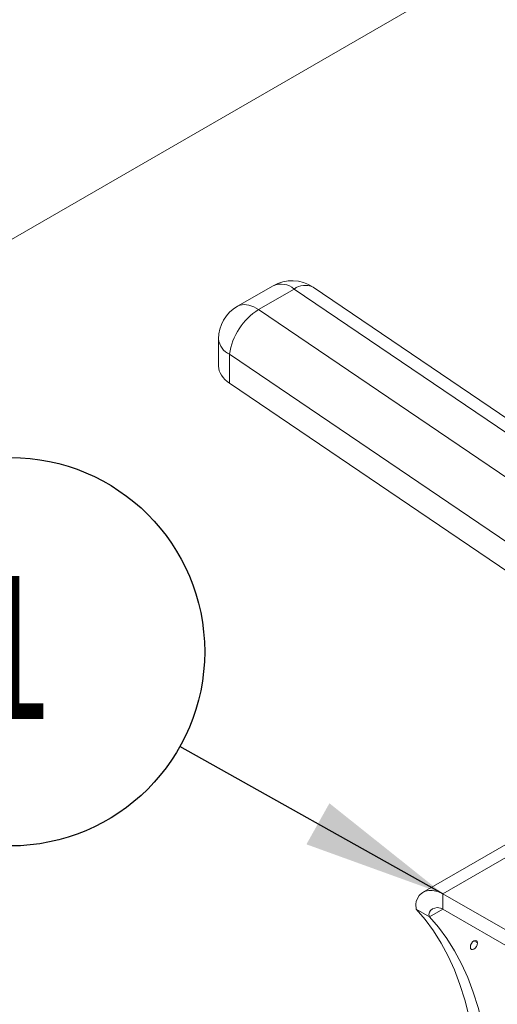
# Model space of a CAD drawing. Header units: millimetres. Extents: x 195 to 7681, y 65 to 5395.
# Tile 47 of 80: x 1620 to 1772, y 4041 to 4355. Entities that reach past the tile are written whole.
import ezdxf

# ---------------------------------------------------------------- set-up
doc = ezdxf.new("R2010")
doc.units = ezdxf.units.MM
doc.layers.add('COTAS', color=1, linetype='Continuous')
doc.styles.add('SLDTEXTSTYLE3', font='TXT', dxfattribs={"width": 0.75})
doc.dimstyles.new('SLDDIMSTYLE1', dxfattribs={"dimtxt": 0.18, "dimasz": 45.5, "dimexe": 0, "dimexo": 0.0625, "dimgap": 0, "dimtad": 0, "dimtih": 1, "dimtoh": 1, "dimdec": 0, "dimrnd": 1e-09, "dimzin": 0, "dimdsep": 46, "dimtxsty": 'Standard', "dimsah": 1, "dimcen": 0.09, "dimadec": 0, "dimazin": 0, "dimtfac": 45.5, "dimtdec": 0, "dimtofl": 0, "dimtmove": 0, "dimatfit": 3, "dimfxl": 1, "dimfrac": 2, "dimtolj": 1, "dimtzin": 0, "dimarcsym": 0})

# ---------------------------------------------------------------- blocks, each defined once
blk = doc.blocks.new('SW_NOTE_0_23')
at = {"layer": 'COTAS', "color": 0, "ltscale": 13}
blk.add_circle((-53.91, 30.18), 61.78, dxfattribs=at)
at = {"layer": 'COTAS', "color": 0, "ltscale": 13, "insert": (-53.85, 54.29), "char_height": 45.5, "attachment_point": 2, "style": 'SLDTEXTSTYLE3'}
blk.add_mtext('1', dxfattribs=at)

msp = doc.modelspace()

# ---------------------------------------------------------------- linework, layer by layer
at = {"color": 7, "linetype": 'Continuous', "lineweight": 18, "ltscale": 13}
for p, q in [((1266.33, 4082.14), (1746.43, 4359.29)), ((1700.33, 4269.93), (1689.01, 4263.4)), ((1827.62, 4191.77), (1713.06, 4269.47)), ((1695.75, 4262.34), (1707.07, 4268.87)), ((1707.07, 4268.87), (1821.61, 4191.18)), ((1810.3, 4184.64), (1695.75, 4262.34)), ((1683.01, 4253.01), (1683.01, 4244.38)), ((1686.53, 4238.88), (1686.53, 4248.11)), ((1686.53, 4248.11), (1796.58, 4173.46)), ((1794.36, 4165.73), (1686.53, 4238.88)), ((1798.74, 4106.24), (1747.9, 4076.89)), ((1754.3, 4076.53), (1787.15, 4095.49)), ((1754.3, 4071.63), (1754.3, 4076.53)), ((1850.47, 4021.02), (1754.3, 4076.53)), ((1750.06, 4069.18), (1745.82, 4071.63)), ((1754.3, 4071.63), (1750.06, 4069.18)), ((1754.3, 4071.63), (1850.47, 4016.12)), ((1764.2, 4061.51), (1765.33, 4060.85))]:
    msp.add_line(p, q, dxfattribs=at)
at = {"color": 7, "linetype": 'Continuous', "lineweight": 18, "ltscale": 13, "flags": 128}
for points in [[(1695.75, 4262.34), (1694.19, 4263.24), (1692.66, 4263.78), (1691.2, 4263.96), (1689.88, 4263.77), (1689.01, 4263.4)], [(1745.82, 4071.63), (1745.73, 4073.23), (1745.86, 4074.02), (1746.1, 4074.78), (1746.8, 4075.94), (1747.13, 4076.3), (1747.52, 4076.63), (1747.97, 4076.93), (1748.81, 4077.32), (1749.86, 4077.56), (1750.93, 4077.59), (1752.73, 4077.24), (1754.3, 4076.53)], [(1754.3, 4071.63), (1753.53, 4071.97), (1752.56, 4072.13), (1750.98, 4071.74), (1750.37, 4071.23), (1750.03, 4070.66), (1749.9, 4069.91), (1750.06, 4069.18)], [(1761.73, 3977.93), (1762.92, 3984.45), (1763.88, 3990.89), (1764.58, 3997.24), (1765.04, 4003.47), (1765.25, 4009.58), (1765.21, 4015.54), (1764.92, 4021.36), (1764.37, 4027), (1763.59, 4032.47), (1762.55, 4037.74), (1761.27, 4042.81), (1759.75, 4047.67), (1758, 4052.29), (1756.01, 4056.67), (1753.79, 4060.81), (1751.35, 4064.69), (1748.69, 4068.3), (1745.82, 4071.63)], [(1750.06, 4069.18), (1752.93, 4065.85), (1755.59, 4062.24), (1758.03, 4058.36), (1760.25, 4054.22), (1762.24, 4049.84), (1764, 4045.22), (1765.52, 4040.36), (1766.79, 4035.3), (1767.83, 4030.02), (1768.62, 4024.55), (1769.16, 4018.91), (1769.45, 4013.09), (1769.49, 4007.13), (1769.28, 4001.02), (1768.83, 3994.79), (1768.12, 3988.44), (1767.17, 3982), (1765.97, 3975.48)], [(1765.33, 4060.85), (1765.25, 4061.3), (1765, 4061.58), (1764.64, 4061.66), (1764.2, 4061.51), (1763.77, 4061.16), (1763.4, 4060.66), (1763.16, 4060.1), (1763.07, 4059.55), (1763.16, 4059.1), (1763.4, 4058.81), (1763.77, 4058.74), (1764.2, 4058.89), (1764.64, 4059.24), (1765, 4059.74), (1765.25, 4060.3), (1765.33, 4060.85)]]:
    msp.add_lwpolyline(points, dxfattribs=at)
at = {"color": 7, "linetype": 'Continuous', "lineweight": 18, "ltscale": 169}
for centre, radius, start, end in [((1706.33, 4259.54), 12, 55.8503, 119.9973), ((1702.83, 4263.92), 6.52, 49.5251, 112.625), ((1710.55, 4264.25), 5.8, 64.3559, 127.0073), ((1695.01, 4253.01), 12, 119.9973, 180), ((1706.25, 4245.43), 19.91, 121.8368, 172.2653), ((1688.87, 4253.5), 5.87, 184.7823, 246.5379)]:
    msp.add_arc(centre, radius, start, end, dxfattribs=at)
msp.add_ellipse((1695.01, 4243.78), major_axis=(11.98, -1), ratio=0.625176, start_param=3.193529, end_param=3.978927, dxfattribs=at)

# ---------------------------------------------------------------- block references
at = {"layer": 'COTAS', "ltscale": 13}
msp.add_blockref('SW_NOTE_0_23', (1670.72, 4123.32), dxfattribs=at)

# ---------------------------------------------------------------- leaders
msp.add_leader([(1754.3, 4076.53), (1670.72, 4123.32)], dimstyle='SLDDIMSTYLE1', dxfattribs=at)

doc.saveas('drawing.dxf')
